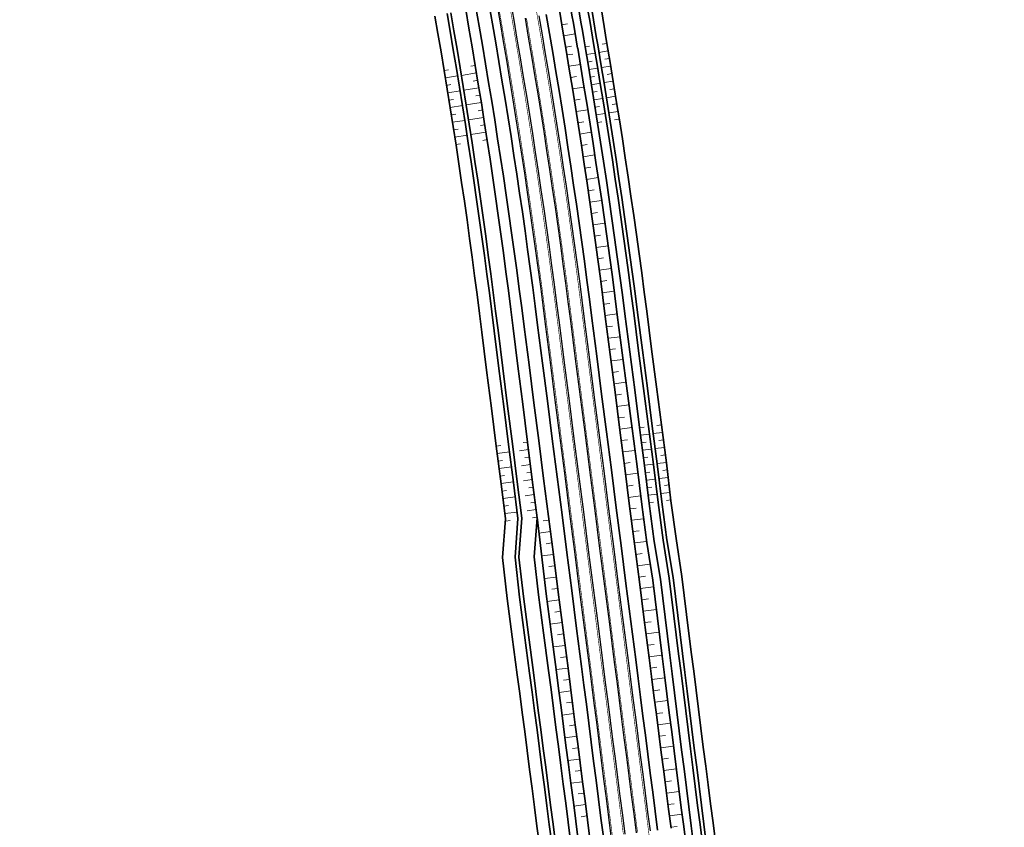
# Model space of a CAD drawing. Header units: metres. Extents: x 154839 to 161660, y 370737 to 378039.
# Tile 78 of 121: x 156955 to 157213, y 374015 to 374227. Entities that reach past the tile are written whole.
import ezdxf

# ---------------------------------------------------------------- set-up
doc = ezdxf.new("R2010")
doc.units = ezdxf.units.M
doc.linetypes.add('VW-3-3_STREEP', pattern=[6, 3, -3])
for name, color, linetype, lineweight in [('B-WE-GW-TALUDARCERING_KORT-G', 100, 'Continuous', 18), ('B-WE-GW-TALUDARCERING_LANG-G', 100, 'Continuous', 18), ('B-WE-GW-TALUDARCERING_WATER-G', 130, 'Continuous', 18), ('N-WE-GW-GRONDWERK_BERM-G', 100, 'Continuous', 35), ('N-WE-GW-WATERGANG-G', 130, 'Continuous', 35), ('N-WE-VH-VERHARDING_HALFVERHARDING_BERM-G', 252, 'Continuous', 35), ('N-WE-VH-VERHARDING_KANTVERHARDING-G', 210, 'Continuous', 30), ('N-WE-VW-MARKERING_LANGS_STREEP_33_015-G', 7, 'VW-3-3_STREEP', 35), ('N-WE-VW-MARKERING_LANGS_STREEP_DOORGETROKKEN_015-G', 7, 'Continuous', 35)]:
    doc.layers.add(name, color=color, linetype=linetype, lineweight=lineweight)

msp = doc.modelspace()

# ---------------------------------------------------------------- linework, layer by layer
at = {"layer": 'B-WE-GW-TALUDARCERING_KORT-G'}
for p, q in [((157098.5, 374225.51), (157096.99, 374225.25)), ((157099.51, 374219.6), (157098.01, 374219.34)), ((157099.85, 374217.57), (157098.34, 374217.32)), ((157100.83, 374211.65), (157099.32, 374211.4)), ((157101.79, 374205.74), (157100.28, 374205.49)), ((157102.74, 374199.81), (157101.22, 374199.57)), ((157103.66, 374193.89), (157102.13, 374193.66)), ((157104.56, 374187.97), (157103.03, 374187.74)), ((157105.44, 374182.03), (157103.9, 374181.81)), ((157106.3, 374176.1), (157104.75, 374175.89)), ((157107.14, 374170.16), (157105.59, 374169.94)), ((157107.95, 374164.23), (157106.4, 374164.02)), ((157108.76, 374158.29), (157107.19, 374158.09)), ((157109.53, 374152.34), (157107.96, 374152.14)), ((157110.3, 374146.39), (157108.73, 374146.19)), ((157111.07, 374140.44), (157109.49, 374140.24)), ((157111.84, 374134.49), (157110.26, 374134.29)), ((157112.61, 374128.54), (157111.02, 374128.34)), ((157113.38, 374122.59), (157111.79, 374122.39)), ((157114.15, 374116.64), (157112.55, 374116.43)), ((157114.92, 374110.69), (157113.32, 374110.48)), ((157115.67, 374104.74), (157114.08, 374104.53)), ((157116.42, 374098.78), (157114.85, 374098.58)), ((157092.15, 374095.41), (157093.65, 374095.6)), ((157117.2, 374092.84), (157115.61, 374092.63)), ((157092.89, 374089.45), (157094.42, 374089.65)), ((157118.02, 374086.89), (157116.37, 374086.68)), ((157093.63, 374083.5), (157095.18, 374083.7)), ((157118.87, 374080.96), (157117.14, 374080.73)), ((157094.37, 374077.55), (157095.95, 374077.75)), ((157119.65, 374075.01), (157117.9, 374074.78)), ((157095.13, 374071.59), (157096.71, 374071.8)), ((157120.4, 374069.05), (157118.67, 374068.83)), ((157095.91, 374065.64), (157097.47, 374065.85)), ((157121.15, 374063.1), (157119.43, 374062.88)), ((157096.68, 374059.69), (157098.24, 374059.9)), ((157121.9, 374057.15), (157120.2, 374056.93)), ((157097.45, 374053.74), (157099, 374053.94)), ((157122.66, 374051.2), (157120.96, 374050.98)), ((157098.22, 374047.79), (157099.77, 374047.99)), ((157123.41, 374045.24), (157121.72, 374045.03)), ((157098.99, 374041.84), (157100.53, 374042.04)), ((157124.17, 374039.29), (157122.49, 374039.08)), ((157099.76, 374035.89), (157101.3, 374036.09)), ((157124.92, 374033.34), (157123.25, 374033.12)), ((157100.53, 374029.94), (157102.06, 374030.14)), ((157125.68, 374027.39), (157124.02, 374027.17)), ((157101.29, 374023.99), (157102.83, 374024.19)), ((157126.44, 374021.44), (157124.78, 374021.22)), ((157102.06, 374018.04), (157103.59, 374018.24)), ((157127.2, 374015.48), (157125.55, 374015.27))]:
    msp.add_line(p, q, dxfattribs=at)
at = {"layer": 'B-WE-GW-TALUDARCERING_LANG-G'}
for p, q in [((157100.51, 374222.81), (157097.5, 374222.3)), ((157101.85, 374214.86), (157098.83, 374214.36)), ((157102.83, 374208.94), (157099.81, 374208.46)), ((157103.78, 374203.01), (157100.75, 374202.53)), ((157104.72, 374197.09), (157101.67, 374196.62)), ((157105.64, 374191.16), (157102.58, 374190.69)), ((157106.54, 374185.23), (157103.46, 374184.77)), ((157107.42, 374179.29), (157104.34, 374178.84)), ((157108.27, 374173.35), (157105.17, 374172.92)), ((157109.1, 374167.41), (157105.99, 374166.99)), ((157109.92, 374161.47), (157106.8, 374161.04)), ((157110.71, 374155.52), (157107.58, 374155.11)), ((157111.49, 374149.57), (157108.35, 374149.16)), ((157112.26, 374143.62), (157109.11, 374143.21)), ((157113.04, 374137.67), (157109.88, 374137.26)), ((157113.81, 374131.72), (157110.64, 374131.31)), ((157114.58, 374125.77), (157111.4, 374125.36)), ((157115.36, 374119.82), (157112.17, 374119.41)), ((157116.13, 374113.87), (157112.93, 374113.46)), ((157116.89, 374107.92), (157113.7, 374107.51)), ((157117.63, 374101.96), (157114.46, 374101.56)), ((157118.4, 374096.01), (157115.23, 374095.61)), ((157091.01, 374092.24), (157094.03, 374092.63)), ((157119.19, 374090.07), (157115.99, 374089.65)), ((157091.72, 374086.28), (157094.8, 374086.67)), ((157120.13, 374084.14), (157116.76, 374083.71)), ((157092.43, 374080.32), (157095.56, 374080.72)), ((157121.02, 374078.21), (157117.52, 374077.76)), ((157093.17, 374074.37), (157096.33, 374074.77)), ((157121.76, 374072.25), (157118.28, 374071.81)), ((157093.95, 374068.42), (157097.09, 374068.82)), ((157122.5, 374066.3), (157119.05, 374065.86)), ((157094.73, 374062.47), (157097.86, 374062.87)), ((157123.24, 374060.34), (157119.81, 374059.9)), ((157095.5, 374056.52), (157098.62, 374056.92)), ((157123.98, 374054.39), (157120.58, 374053.95)), ((157096.28, 374050.57), (157099.39, 374050.97)), ((157124.73, 374048.44), (157121.34, 374048)), ((157097.06, 374044.62), (157100.15, 374045.02)), ((157125.47, 374042.48), (157122.11, 374042.05)), ((157097.83, 374038.67), (157100.91, 374039.07)), ((157126.22, 374036.53), (157122.87, 374036.1)), ((157098.61, 374032.72), (157101.68, 374033.12)), ((157126.97, 374030.58), (157123.64, 374030.15)), ((157099.38, 374026.77), (157102.44, 374027.16)), ((157127.72, 374024.62), (157124.4, 374024.2)), ((157100.15, 374020.82), (157103.21, 374021.21)), ((157128.47, 374018.67), (157125.16, 374018.25))]:
    msp.add_line(p, q, dxfattribs=at)
at = {"layer": 'B-WE-GW-TALUDARCERING_WATER-G'}
for p, q in [((157103.12, 374219.41), (157104.27, 374219.6)), ((157108.8, 374220.36), (157107.6, 374220.16)), ((157103.44, 374217.44), (157105.75, 374217.82)), ((157109.12, 374218.38), (157106.73, 374217.98)), ((157109.45, 374216.4), (157108.25, 374216.21)), ((157066.21, 374213.23), (157067.37, 374213.43)), ((157074.35, 374214.57), (157073.2, 374214.38)), ((157103.77, 374215.46), (157104.92, 374215.66)), ((157104.1, 374213.49), (157106.4, 374213.87)), ((157109.77, 374214.43), (157107.39, 374214.03)), ((157066.53, 374211.3), (157069.73, 374211.83)), ((157074.67, 374212.63), (157070.72, 374211.98)), ((157104.43, 374211.52), (157105.58, 374211.71)), ((157110.1, 374212.45), (157108.91, 374212.25)), ((157066.84, 374209.37), (157068, 374209.56)), ((157075.3, 374208.76), (157071.35, 374208.11)), ((157074.98, 374210.7), (157073.83, 374210.5)), ((157104.76, 374209.55), (157107.06, 374209.92)), ((157110.43, 374210.47), (157108.05, 374210.08)), ((157110.75, 374208.49), (157109.56, 374208.3)), ((157067.15, 374207.43), (157070.36, 374207.96)), ((157067.46, 374205.5), (157068.62, 374205.69)), ((157075.61, 374206.82), (157074.46, 374206.63)), ((157105.07, 374207.58), (157106.23, 374207.76)), ((157105.39, 374205.6), (157107.7, 374205.97)), ((157111.07, 374206.51), (157108.68, 374206.13)), ((157067.77, 374203.56), (157070.99, 374204.09)), ((157075.93, 374204.88), (157071.98, 374204.24)), ((157105.71, 374203.63), (157106.86, 374203.81)), ((157111.39, 374204.53), (157110.2, 374204.34)), ((157068.07, 374201.63), (157069.24, 374201.82)), ((157076.53, 374201), (157072.58, 374200.37)), ((157076.23, 374202.94), (157075.08, 374202.75)), ((157106.03, 374201.66), (157108.33, 374202.02)), ((157111.71, 374202.55), (157109.32, 374202.18)), ((157112.03, 374200.57), (157110.83, 374200.39)), ((157068.38, 374199.7), (157071.59, 374200.21)), ((157068.69, 374197.76), (157069.85, 374197.95)), ((157076.84, 374199.05), (157075.68, 374198.87)), ((157106.34, 374199.68), (157107.5, 374199.86)), ((157068.99, 374195.83), (157072.2, 374196.34)), ((157077.14, 374197.11), (157073.19, 374196.49)), ((157069.29, 374193.89), (157070.45, 374194.08)), ((157077.44, 374195.17), (157076.29, 374194.99)), ((157117.37, 374119.82), (157118.53, 374119.97)), ((157117.63, 374117.86), (157119.94, 374118.15)), ((157123.34, 374118.59), (157120.94, 374118.28)), ((157123.08, 374120.55), (157121.88, 374120.4)), ((157088.02, 374116.05), (157086.87, 374115.9)), ((157117.89, 374115.89), (157119.04, 374116.04)), ((157123.59, 374116.63), (157122.39, 374116.47)), ((157079.84, 374115.02), (157081, 374115.17)), ((157080.09, 374113.05), (157083.31, 374113.46)), ((157088.27, 374114.08), (157085.96, 374113.79)), ((157118.14, 374113.93), (157120.46, 374114.23)), ((157123.85, 374114.66), (157121.45, 374114.35)), ((157080.34, 374111.09), (157081.51, 374111.24)), ((157088.52, 374112.12), (157087.36, 374111.97)), ((157118.4, 374111.96), (157119.55, 374112.11)), ((157124.36, 374110.73), (157121.96, 374110.43)), ((157124.11, 374112.7), (157122.9, 374112.54)), ((157080.6, 374109.12), (157083.81, 374109.54)), ((157088.77, 374110.16), (157086.45, 374109.86)), ((157089.02, 374108.19), (157087.86, 374108.04)), ((157118.65, 374110), (157120.97, 374110.3)), ((157118.89, 374108.04), (157120.05, 374108.18)), ((157124.6, 374108.77), (157123.4, 374108.61)), ((157080.85, 374107.16), (157082.01, 374107.31)), ((157081.1, 374105.2), (157084.3, 374105.61)), ((157089.27, 374106.23), (157086.95, 374105.93)), ((157119.14, 374106.07), (157121.45, 374106.37)), ((157124.84, 374106.8), (157122.44, 374106.5)), ((157081.35, 374103.23), (157082.51, 374103.38)), ((157089.51, 374104.26), (157088.36, 374104.11)), ((157119.38, 374104.11), (157120.54, 374104.25)), ((157125.31, 374102.87), (157122.93, 374102.56)), ((157125.07, 374104.84), (157123.88, 374104.68)), ((157081.61, 374101.27), (157084.8, 374101.68)), ((157089.76, 374102.3), (157087.45, 374102)), ((157090.01, 374100.33), (157088.85, 374100.18)), ((157119.62, 374102.14), (157121.94, 374102.44)), ((157119.86, 374100.17), (157121.02, 374100.32)), ((157125.54, 374100.9), (157124.36, 374100.75)), ((157081.86, 374099.3), (157083.01, 374099.45)), ((157082.11, 374097.34), (157085.3, 374097.75)), ((157090.26, 374098.37), (157087.94, 374098.07)), ((157082.37, 374095.38), (157083.51, 374095.52)), ((157090.51, 374096.4), (157089.35, 374096.25))]:
    msp.add_line(p, q, dxfattribs=at)
at = {"layer": 'N-WE-GW-GRONDWERK_BERM-G', "flags": 128}
for points in [[(157074.49, 374229.71), (157075.36, 374224.82), (157076.2, 374219.92), (157077.03, 374215.02), (157077.84, 374210.12), (157078.65, 374205.22), (157079.43, 374200.31), (157080.21, 374195.41), (157080.96, 374190.49), (157081.71, 374185.58), (157082.44, 374180.67), (157083.16, 374175.75), (157083.85, 374170.83), (157084.55, 374165.91), (157085.21, 374160.99), (157085.87, 374156.06), (157086.51, 374151.14), (157087.15, 374146.18), (157088.43, 374136.27), (157089.7, 374126.35), (157090.98, 374116.43), (157092.25, 374106.51), (157093.52, 374096.59), (157094.8, 374086.67), (157096.07, 374076.75), (157097.35, 374066.84), (157098.62, 374056.92), (157099.26, 374051.96), (157099.9, 374047), (157100.53, 374042.04), (157101.17, 374037.08), (157101.81, 374032.12), (157102.44, 374027.16), (157103.08, 374022.2), (157103.72, 374017.24), (157104.35, 374012.28)], [(157096.44, 374228.49), (157097.29, 374223.53), (157098.14, 374218.57), (157098.96, 374213.61), (157099.78, 374208.64), (157100.57, 374203.67), (157101.36, 374198.7), (157102.12, 374193.73), (157102.88, 374188.76), (157103.61, 374183.78), (157104.34, 374178.8), (157105.04, 374173.82), (157105.75, 374168.84), (157106.42, 374163.85), (157107.09, 374158.86), (157107.74, 374153.87), (157108.38, 374148.91), (157109.65, 374138.99), (157110.93, 374129.07), (157112.2, 374119.15), (157113.48, 374109.24), (157114.75, 374099.32), (157116.02, 374089.4), (157117.3, 374079.48), (157118.57, 374069.56), (157119.85, 374059.64), (157120.48, 374054.68), (157121.12, 374049.73), (157121.76, 374044.77), (157122.4, 374039.81), (157123.03, 374034.85), (157123.67, 374029.89), (157124.31, 374024.93), (157124.94, 374019.97), (157125.58, 374015.01)], [(157101.15, 374219.08), (157101.97, 374214.1), (157102.8, 374209.13), (157103.6, 374204.16), (157104.4, 374199.18), (157105.17, 374194.2), (157105.94, 374189.22), (157106.69, 374184.23), (157107.43, 374179.25), (157108.14, 374174.26), (157108.85, 374169.27), (157109.53, 374164.27), (157110.22, 374159.28), (157110.87, 374154.28), (157111.52, 374149.31), (157112.81, 374139.4), (157114.1, 374129.48), (157115.39, 374119.56), (157116.68, 374109.65), (157117.9, 374099.72), (157119.22, 374089.81), (157120.81, 374079.93), (157122.04, 374070.01), (157123.28, 374060.08), (157123.89, 374055.12), (157124.51, 374050.16), (157125.13, 374045.2), (157125.75, 374040.24), (157126.38, 374035.28), (157127, 374030.32), (157127.63, 374025.36), (157128.26, 374020.4), (157128.89, 374015.44), (157129.52, 374010.48)], [(157090.51, 374096.4), (157092.91, 374076.35), (157094.21, 374066.43), (157095.51, 374056.52), (157096.15, 374051.56), (157096.8, 374046.6), (157097.45, 374041.64), (157098.09, 374036.68), (157098.74, 374031.73), (157099.38, 374026.77), (157100.02, 374021.81), (157100.66, 374016.85), (157101.29, 374011.89)]]:
    msp.add_lwpolyline(points, dxfattribs=at)
at = {"layer": 'N-WE-GW-GRONDWERK_BERM-G'}
msp.add_arc((154241.32, 373733.55), 2900.74, 9.63556, 11.02955, dxfattribs=at)
at = {"layer": 'N-WE-GW-WATERGANG-G', "flags": 128}
for points in [[(157096.2, 374290.13, -0.007804), (157108.8, 374220.36), (157109.62, 374215.37), (157110.45, 374210.37), (157111.26, 374205.37), (157112.06, 374200.37), (157112.84, 374195.37), (157113.61, 374190.37), (157114.36, 374185.36), (157115.1, 374180.35), (157115.82, 374175.34), (157116.53, 374170.32), (157117.22, 374165.31), (157117.9, 374160.29), (157118.56, 374155.27), (157119.21, 374150.3), (157120.5, 374140.39), (157121.79, 374130.47), (157123.08, 374120.55), (157124.38, 374110.64), (157125.57, 374100.71), (157126.92, 374090.8), (157128.4, 374080.91), (157129.64, 374070.98), (157130.88, 374061.06), (157131.51, 374056.1), (157132.14, 374051.14), (157132.77, 374046.18), (157133.4, 374041.22), (157134.03, 374036.26), (157134.67, 374031.3), (157135.31, 374026.34), (157135.94, 374021.38), (157136.58, 374016.42), (157137.22, 374011.47)], [(157131.5, 374010.73), (157130.87, 374015.69), (157130.24, 374020.65), (157129.61, 374025.61), (157128.99, 374030.57), (157128.36, 374035.53), (157127.74, 374040.49), (157127.12, 374045.45), (157126.5, 374050.42), (157125.88, 374055.38), (157125.26, 374060.34), (157124.02, 374070.26), (157122.79, 374080.19), (157121.21, 374090.07), (157119.89, 374099.98), (157118.66, 374109.9), (157117.37, 374119.82), (157116.09, 374129.74), (157114.8, 374139.65), (157113.51, 374149.57), (157112.85, 374154.53), (157112.2, 374159.54), (157111.52, 374164.54), (157110.83, 374169.54), (157110.12, 374174.53), (157109.41, 374179.53), (157108.66, 374184.52), (157107.92, 374189.51), (157107.15, 374194.5), (157106.38, 374199.49), (157105.57, 374204.47), (157104.77, 374209.45), (157103.94, 374214.43), (157103.12, 374219.41, 0.006089), (157090.44, 374288.92)], [(157092.73, 374289.36, -0.006089), (157105.42, 374219.79), (157106.25, 374214.81), (157107.07, 374209.82), (157107.88, 374204.84), (157108.68, 374199.85), (157109.46, 374194.85), (157110.23, 374189.86), (157110.97, 374184.86), (157111.72, 374179.86), (157112.43, 374174.86), (157113.14, 374169.86), (157113.83, 374164.85), (157114.51, 374159.84), (157115.17, 374154.83), (157115.82, 374149.87), (157117.11, 374139.95), (157118.4, 374130.03), (157119.69, 374120.12), (157120.98, 374110.2), (157122.2, 374100.28), (157123.52, 374090.36), (157125.1, 374080.48), (157126.34, 374070.56), (157127.57, 374060.64), (157128.19, 374055.67), (157128.81, 374050.71), (157129.43, 374045.75), (157130.05, 374040.79), (157130.67, 374035.83), (157131.3, 374030.87), (157131.93, 374025.91), (157132.55, 374020.95), (157133.18, 374015.99), (157133.81, 374011.03)], [(157134.81, 374011.15), (157134.18, 374016.11), (157133.55, 374021.07), (157132.92, 374026.04), (157132.29, 374031), (157131.67, 374035.96), (157131.04, 374040.92), (157130.42, 374045.88), (157129.8, 374050.84), (157129.18, 374055.8), (157128.57, 374060.76), (157127.33, 374070.69), (157126.1, 374080.61), (157124.51, 374090.49), (157123.19, 374100.4), (157121.97, 374110.33), (157120.68, 374120.24), (157119.39, 374130.16), (157118.1, 374140.08), (157116.81, 374149.99), (157116.16, 374154.96), (157115.5, 374159.97), (157114.82, 374164.98), (157114.13, 374169.99), (157113.42, 374175), (157112.71, 374180.01), (157111.96, 374185.01), (157111.22, 374190.01), (157110.44, 374195), (157109.67, 374200), (157108.87, 374204.99), (157108.06, 374209.98), (157107.23, 374214.97), (157106.4, 374219.96, 0.006089), (157093.72, 374289.55)]]:
    msp.add_lwpolyline(points, format="xyb", dxfattribs=at)
for points in [[(157071.86, 374229.25), (157072.71, 374224.36), (157073.53, 374219.47), (157074.35, 374214.57), (157075.15, 374209.68), (157075.94, 374204.78), (157076.71, 374199.88), (157077.47, 374194.98), (157078.21, 374190.07), (157078.94, 374185.17), (157079.65, 374180.26), (157080.36, 374175.35), (157081.04, 374170.44), (157081.72, 374165.52), (157082.37, 374160.6), (157083.02, 374155.69), (157083.64, 374150.77), (157084.27, 374145.81), (157085.52, 374135.89), (157086.77, 374125.97), (157088.02, 374116.05), (157089.28, 374106.13), (157090.53, 374096.21), (157089.8, 374086.03), (157090.93, 374076.09), (157092.22, 374066.18), (157093.52, 374056.26), (157094.17, 374051.3), (157094.82, 374046.35), (157095.46, 374041.39), (157096.11, 374036.43), (157096.75, 374031.47), (157097.39, 374026.51), (157098.03, 374021.55), (157098.67, 374016.6), (157099.31, 374011.64)], [(157063.8, 374227.45), (157064.58, 374222.97), (157065.4, 374218.1), (157066.21, 374213.23), (157067, 374208.36), (157067.79, 374203.48), (157068.56, 374198.61), (157069.32, 374193.73), (157070.05, 374188.85), (157070.78, 374183.97), (157071.49, 374179.08), (157072.19, 374174.2), (157072.87, 374169.31), (157073.54, 374164.42), (157074.19, 374159.52), (157074.84, 374154.63), (157075.46, 374149.73), (157076.09, 374144.78), (157077.33, 374134.86), (157078.59, 374124.94), (157079.84, 374115.02), (157081.09, 374105.09), (157082.24, 374095.98), (157081.52, 374085.86), (157082.74, 374075.09), (157084.04, 374065.11), (157085.34, 374055.19), (157085.99, 374050.23), (157086.64, 374045.28), (157087.28, 374040.32), (157087.93, 374035.37), (157088.57, 374030.41), (157089.21, 374025.45), (157089.85, 374020.5), (157090.49, 374015.54), (157091.13, 374010.58)], [(157066.97, 374228.15), (157067.78, 374223.52), (157068.6, 374218.64), (157069.42, 374213.76), (157070.21, 374208.88), (157071, 374204), (157071.77, 374199.11), (157072.53, 374194.22), (157073.26, 374189.33), (157074, 374184.44), (157074.7, 374179.55), (157075.41, 374174.65), (157076.09, 374169.75), (157076.76, 374164.85), (157077.41, 374159.95), (157078.06, 374155.05), (157078.68, 374150.14), (157079.31, 374145.18), (157080.56, 374135.27), (157081.81, 374125.34), (157083.06, 374115.42), (157084.32, 374105.5), (157085.51, 374096.07), (157084.78, 374085.93), (157085.96, 374075.49), (157087.27, 374065.53), (157088.56, 374055.61), (157089.21, 374050.66), (157089.86, 374045.7), (157090.51, 374040.74), (157091.15, 374035.79), (157091.79, 374030.83), (157092.44, 374025.87), (157093.08, 374020.91), (157093.71, 374015.96), (157094.35, 374011)], [(157067.95, 374228.37), (157068.77, 374223.68), (157069.59, 374218.8), (157070.41, 374213.92), (157071.2, 374209.04), (157071.99, 374204.15), (157072.75, 374199.26), (157073.52, 374194.37), (157074.25, 374189.48), (157074.99, 374184.59), (157075.69, 374179.69), (157076.4, 374174.79), (157077.08, 374169.89), (157077.75, 374164.99), (157078.4, 374160.08), (157079.05, 374155.17), (157079.67, 374150.26), (157080.3, 374145.31), (157081.55, 374135.39), (157082.8, 374125.47), (157084.06, 374115.55), (157085.31, 374105.63), (157086.51, 374096.1), (157085.78, 374085.95), (157086.95, 374075.61), (157088.26, 374065.66), (157089.56, 374055.74), (157090.2, 374050.79), (157090.85, 374045.83), (157091.5, 374040.87), (157092.14, 374035.91), (157092.79, 374030.96), (157093.43, 374026), (157094.07, 374021.04), (157094.71, 374016.08), (157095.34, 374011.13)]]:
    msp.add_lwpolyline(points, dxfattribs=at)
at = {"layer": 'N-WE-VH-VERHARDING_HALFVERHARDING_BERM-G', "flags": 128}
for points in [[(157077.99, 374230.33), (157078.85, 374225.43), (157079.69, 374220.52), (157080.53, 374215.61), (157081.34, 374210.7), (157082.16, 374205.79), (157082.94, 374200.87), (157083.72, 374195.95), (157084.47, 374191.03), (157085.22, 374186.11), (157085.95, 374181.18), (157086.67, 374176.26), (157087.37, 374171.33), (157088.06, 374166.4), (157088.73, 374161.46), (157089.39, 374156.53), (157090.03, 374151.59), (157090.68, 374146.64), (157091.95, 374136.72), (157093.22, 374126.8), (157094.5, 374116.88), (157095.77, 374106.96), (157097.05, 374097.04), (157098.32, 374087.13), (157099.59, 374077.21), (157100.87, 374067.29), (157102.14, 374057.37), (157102.78, 374052.41), (157103.42, 374047.45), (157104.05, 374042.49), (157104.69, 374037.53), (157105.33, 374032.57), (157105.96, 374027.61), (157106.6, 374022.65), (157107.24, 374017.7), (157107.88, 374012.74)], [(157122.06, 374014.56), (157121.42, 374019.52), (157120.79, 374024.48), (157120.15, 374029.44), (157119.51, 374034.4), (157118.87, 374039.35), (157118.24, 374044.31), (157117.6, 374049.27), (157116.96, 374054.23), (157116.33, 374059.19), (157115.05, 374069.11), (157113.78, 374079.03), (157112.5, 374088.95), (157111.23, 374098.87), (157109.96, 374108.78), (157108.68, 374118.7), (157107.41, 374128.62), (157106.13, 374138.54), (157104.86, 374148.46), (157104.22, 374153.42), (157103.57, 374158.4), (157102.9, 374163.38), (157102.23, 374168.35), (157101.53, 374173.32), (157100.83, 374178.3), (157100.1, 374183.26), (157099.37, 374188.23), (157098.61, 374193.19), (157097.85, 374198.16), (157097.06, 374203.12), (157096.27, 374208.07), (157095.45, 374213.03), (157094.64, 374217.98), (157093.79, 374222.93), (157092.94, 374227.88)]]:
    msp.add_lwpolyline(points, dxfattribs=at)
at = {"layer": 'N-WE-VH-VERHARDING_KANTVERHARDING-G', "flags": 128}
for points in [[(157079.96, 374230.68), (157080.83, 374225.77), (157081.67, 374220.86), (157082.51, 374215.94), (157083.32, 374211.03), (157084.13, 374206.11), (157084.91, 374201.18), (157085.7, 374196.26), (157086.45, 374191.33), (157087.2, 374186.41), (157087.93, 374181.47), (157088.65, 374176.54), (157089.35, 374171.61), (157090.04, 374166.67), (157090.71, 374161.73), (157091.38, 374156.79), (157092.02, 374151.85), (157092.66, 374146.89), (157093.93, 374136.97), (157095.21, 374127.05), (157096.48, 374117.14), (157097.76, 374107.22), (157099.03, 374097.3), (157100.3, 374087.38), (157101.58, 374077.46), (157102.85, 374067.54), (157104.13, 374057.62), (157104.76, 374052.67), (157105.4, 374047.71), (157106.04, 374042.75), (157106.67, 374037.79), (157107.31, 374032.83), (157107.95, 374027.87), (157108.59, 374022.91), (157109.22, 374017.95), (157109.86, 374012.99)], [(157083.55, 374231.32), (157084.42, 374226.4), (157085.26, 374221.47), (157086.11, 374216.55), (157086.92, 374211.62), (157087.73, 374206.69), (157088.52, 374201.76), (157089.3, 374196.82), (157090.06, 374191.89), (157090.81, 374186.95), (157091.54, 374182.01), (157092.26, 374177.06), (157092.96, 374172.12), (157093.66, 374167.17), (157094.33, 374162.22), (157095, 374157.27), (157095.64, 374152.31), (157096.28, 374147.36), (157097.55, 374137.44), (157098.83, 374127.52), (157100.1, 374117.6), (157101.38, 374107.68), (157102.65, 374097.76), (157103.92, 374087.84), (157105.2, 374077.93), (157106.47, 374068.01), (157107.75, 374058.09), (157108.38, 374053.13), (157109.02, 374048.17), (157109.66, 374043.21), (157110.29, 374038.25), (157110.93, 374033.29), (157111.57, 374028.33), (157112.21, 374023.37), (157112.84, 374018.42), (157113.48, 374013.46)], [(157087.38, 374226.91), (157088.22, 374221.98), (157089.06, 374217.05), (157089.88, 374212.11), (157090.69, 374207.17), (157091.48, 374202.23), (157092.27, 374197.29), (157093.02, 374192.34), (157093.78, 374187.39), (157094.51, 374182.44), (157095.23, 374177.49), (157095.93, 374172.53), (157096.63, 374167.58), (157097.3, 374162.62), (157097.97, 374157.66), (157098.61, 374152.7), (157099.25, 374147.74), (157100.53, 374137.82), (157101.8, 374127.9), (157103.08, 374117.98), (157104.35, 374108.06), (157105.63, 374098.15), (157106.9, 374088.23), (157108.17, 374078.31), (157109.45, 374068.39), (157110.72, 374058.47), (157111.36, 374053.51), (157112, 374048.55), (157112.63, 374043.59), (157113.27, 374038.63), (157113.91, 374033.68), (157114.54, 374028.72), (157115.18, 374023.76), (157115.82, 374018.8), (157116.46, 374013.84)], [(157090.97, 374227.54), (157091.82, 374222.59), (157092.66, 374217.65), (157093.48, 374212.7), (157094.3, 374207.75), (157095.08, 374202.8), (157095.87, 374197.85), (157096.63, 374192.89), (157097.39, 374187.93), (157098.12, 374182.97), (157098.85, 374178.01), (157099.55, 374173.04), (157100.25, 374168.08), (157100.92, 374163.11), (157101.59, 374158.14), (157102.23, 374153.16), (157102.87, 374148.2), (157104.15, 374138.28), (157105.42, 374128.37), (157106.7, 374118.45), (157107.97, 374108.53), (157109.25, 374098.61), (157110.52, 374088.69), (157111.79, 374078.77), (157113.07, 374068.86), (157114.34, 374058.94), (157114.98, 374053.98), (157115.62, 374049.02), (157116.25, 374044.06), (157116.89, 374039.1), (157117.53, 374034.14), (157118.16, 374029.18), (157118.8, 374024.22), (157119.44, 374019.26), (157120.08, 374014.3)]]:
    msp.add_lwpolyline(points, dxfattribs=at)
at = {"layer": 'N-WE-VW-MARKERING_LANGS_STREEP_33_015-G', "flags": 128}
for points in [[(156963.78, 374689.47, 0.15, 0.15, 0), (156965.21, 374686.28, 0.15, 0.15, 0), (156967.22, 374681.65, 0.15, 0.15, 0), (156969.19, 374677, 0.15, 0.15, 0), (156971.11, 374672.34, 0.15, 0.15, 0), (156972.99, 374667.65, 0.15, 0.15, 0), (156974.82, 374662.95, 0.15, 0.15, 0), (156976.6, 374658.22, 0.15, 0.15, 0), (156978.31, 374653.47, 0.15, 0.15, 0), (156980.02, 374648.72, 0.15, 0.15, 0), (156981.66, 374643.95, 0.15, 0.15, 0), (156983.25, 374639.17, 0.15, 0.15, 0), (156984.8, 374634.37, 0.15, 0.15, 0), (156986.31, 374629.57, 0.15, 0.15, 0), (156987.79, 374624.76, 0.15, 0.15, 0), (156989.24, 374619.95, 0.15, 0.15, 0), (156990.66, 374615.13, 0.15, 0.15, 0), (156990.66, 374615.13, 0.15, 0.15, 0), (156992.06, 374610.31, 0.15, 0.15, 0), (156993.44, 374605.49, 0.15, 0.15, 0), (156994.81, 374600.67, 0.15, 0.15, 0), (156996.17, 374595.85, 0.15, 0.15, 0), (156997.52, 374591.04, 0.15, 0.15, 0), (156998.88, 374586.22, 0.15, 0.15, 0), (157000.23, 374581.41, 0.15, 0.15, 0), (157001.59, 374576.6, 0.15, 0.15, 0), (157002.94, 374571.78, 0.15, 0.15, 0), (157004.29, 374566.97, 0.15, 0.15, 0), (157005.65, 374562.16, 0.15, 0.15, 0), (157007, 374557.34, 0.15, 0.15, 0), (157008.35, 374552.53, 0.15, 0.15, 0), (157009.71, 374547.72, 0.15, 0.15, 0), (157011.06, 374542.9, 0.15, 0.15, 0), (157012.41, 374538.09, 0.15, 0.15, 0), (157013.77, 374533.28, 0.15, 0.15, 0), (157015.12, 374528.47, 0.15, 0.15, 0), (157016.47, 374523.65, 0.15, 0.15, 0), (157017.83, 374518.84, 0.15, 0.15, 0), (157019.18, 374514.03, 0.15, 0.15, 0), (157020.53, 374509.21, 0.15, 0.15, 0), (157021.89, 374504.4, 0.15, 0.15, 0), (157023.24, 374499.59, 0.15, 0.15, 0), (157024.6, 374494.77, 0.15, 0.15, 0), (157025.95, 374489.96, 0.15, 0.15, 0), (157027.3, 374485.15, 0.15, 0.15, 0), (157028.66, 374480.33, 0.15, 0.15, 0), (157031.36, 374470.71, 0.15, 0.15, 0), (157034.07, 374461.08, 0.15, 0.15, 0), (157036.78, 374451.45, 0.15, 0.15, 0), (157039.48, 374441.83, 0.15, 0.15, 0), (157042.19, 374432.2, 0.15, 0.15, 0), (157044.9, 374422.57, 0.15, 0.15, 0), (157047.61, 374412.95, 0.15, 0.15, 0), (157050.31, 374403.32, 0.15, 0.15, 0), (157053.02, 374393.68, 0.15, 0.15, 0), (157054.35, 374388.85, 0.15, 0.15, 0), (157055.69, 374384.02, 0.15, 0.15, 0), (157056.99, 374379.18, 0.15, 0.15, 0), (157058.3, 374374.34, 0.15, 0.15, 0), (157059.58, 374369.49, 0.15, 0.15, 0), (157060.86, 374364.64, 0.15, 0.15, 0), (157062.11, 374359.78, 0.15, 0.15, 0), (157063.36, 374354.93, 0.15, 0.15, 0), (157064.58, 374350.06, 0.15, 0.15, 0), (157065.8, 374345.2, 0.15, 0.15, 0), (157066.99, 374340.33, 0.15, 0.15, 0), (157068.18, 374335.46, 0.15, 0.15, 0), (157069.34, 374330.58, 0.15, 0.15, 0), (157070.51, 374325.71, 0.15, 0.15, 0), (157071.64, 374320.82, 0.15, 0.15, 0), (157072.78, 374315.94, 0.15, 0.15, 0), (157073.88, 374311.05, 0.15, 0.15, 0), (157074.99, 374306.16, 0.15, 0.15, 0), (157076.07, 374301.26, 0.15, 0.15, 0), (157077.14, 374296.36, 0.15, 0.15, 0), (157078.19, 374291.46, 0.15, 0.15, 0), (157079.24, 374286.56, 0.15, 0.15, 0), (157080.26, 374281.65, 0.15, 0.15, 0), (157081.28, 374276.74, 0.15, 0.15, 0), (157082.27, 374271.82, 0.15, 0.15, 0), (157083.26, 374266.91, 0.15, 0.15, 0), (157084.22, 374261.99, 0.15, 0.15, 0), (157085.18, 374257.06, 0.15, 0.15, 0), (157086.11, 374252.14, 0.15, 0.15, 0), (157087.05, 374247.21, 0.15, 0.15, 0), (157087.95, 374242.28, 0.15, 0.15, 0), (157088.85, 374237.35, 0.15, 0.15, 0), (157089.73, 374232.41, 0.15, 0.15, 0), (157090.6, 374227.47, 0.15, 0.15, 0), (157091.45, 374222.53, 0.15, 0.15, 0), (157092.29, 374217.59, 0.15, 0.15, 0), (157093.11, 374212.64, 0.15, 0.15, 0), (157093.93, 374207.69, 0.15, 0.15, 0), (157094.71, 374202.74, 0.15, 0.15, 0), (157095.5, 374197.79, 0.15, 0.15, 0), (157096.26, 374192.83, 0.15, 0.15, 0), (157097.02, 374187.88, 0.15, 0.15, 0), (157097.75, 374182.92, 0.15, 0.15, 0), (157098.48, 374177.96, 0.15, 0.15, 0), (157099.18, 374172.99, 0.15, 0.15, 0), (157099.88, 374168.03, 0.15, 0.15, 0), (157100.55, 374163.06, 0.15, 0.15, 0), (157101.22, 374158.09, 0.15, 0.15, 0), (157101.86, 374153.12, 0.15, 0.15, 0), (157102.5, 374148.16, 0.15, 0.15, 0), (157103.78, 374138.24, 0.15, 0.15, 0), (157105.05, 374128.32, 0.15, 0.15, 0), (157106.33, 374118.4, 0.15, 0.15, 0), (157107.6, 374108.48, 0.15, 0.15, 0), (157108.87, 374098.56, 0.15, 0.15, 0), (157110.15, 374088.64, 0.15, 0.15, 0), (157111.42, 374078.73, 0.15, 0.15, 0), (157112.7, 374068.81, 0.15, 0.15, 0), (157113.97, 374058.89, 0.15, 0.15, 0), (157114.61, 374053.93, 0.15, 0.15, 0), (157115.24, 374048.97, 0.15, 0.15, 0), (157115.88, 374044.01, 0.15, 0.15, 0), (157116.52, 374039.05, 0.15, 0.15, 0), (157117.16, 374034.09, 0.15, 0.15, 0), (157117.79, 374029.13, 0.15, 0.15, 0), (157118.43, 374024.17, 0.15, 0.15, 0), (157119.07, 374019.21, 0.15, 0.15, 0), (157119.7, 374014.26, 0.15, 0.15, 0), (157120.34, 374009.3, 0.15, 0.15, 0), (157120.98, 374004.34, 0.15, 0.15, 0), (157121.62, 373999.38, 0.15, 0.15, 0), (157122.25, 373994.42, 0.15, 0.15, 0), (157122.89, 373989.46, 0.15, 0.15, 0), (157123.53, 373984.5, 0.15, 0.15, 0), (157124.16, 373979.54, 0.15, 0.15, 0), (157124.8, 373974.58, 0.15, 0.15, 0), (157125.44, 373969.62, 0.15, 0.15, 0), (157126.07, 373964.66, 0.15, 0.15, 0), (157126.71, 373959.7, 0.15, 0.15, 0), (157127.35, 373954.74, 0.15, 0.15, 0), (157127.99, 373949.79, 0.15, 0.15, 0), (157128.62, 373944.83, 0.15, 0.15, 0), (157129.26, 373939.87, 0.15, 0.15, 0), (157129.9, 373934.91, 0.15, 0.15, 0), (157130.53, 373929.95, 0.15, 0.15, 0), (157131.17, 373924.99, 0.15, 0.15, 0), (157131.81, 373920.03, 0.15, 0.15, 0), (157132.45, 373915.07, 0.15, 0.15, 0), (157133.08, 373910.11, 0.15, 0.15, 0), (157133.72, 373905.15, 0.15, 0.15, 0), (157134.36, 373900.19, 0.15, 0.15, 0), (157134.99, 373895.23, 0.15, 0.15, 0), (157135.63, 373890.27, 0.15, 0.15, 0), (157136.27, 373885.32, 0.15, 0.15, 0), (157136.9, 373880.36, 0.15, 0.15, 0), (157137.54, 373875.4, 0.15, 0.15, 0), (157138.18, 373870.44, 0.15, 0.15, 0), (157138.82, 373865.48, 0.15, 0.15, 0), (157139.45, 373860.52, 0.15, 0.15, 0), (157140.09, 373855.56, 0.15, 0.15, 0), (157140.73, 373850.6, 0.15, 0.15, 0), (157141.36, 373845.64, 0.15, 0.15, 0), (157142, 373840.68, 0.15, 0.15, 0), (157142.64, 373835.72, 0.15, 0.15, 0), (157143.28, 373830.76, 0.15, 0.15, 0), (157143.91, 373825.8, 0.15, 0.15, 0), (157144.55, 373820.84, 0.15, 0.15, 0), (157145.19, 373815.89, 0.15, 0.15, 0), (157145.82, 373810.93, 0.15, 0.15, 0), (157146.46, 373805.97, 0.15, 0.15, 0), (157147.1, 373801.01, 0.15, 0.15, 0), (157147.73, 373796.05, 0.15, 0.15, 0), (157148.37, 373791.09, 0.15, 0.15, 0), (157149.01, 373786.13, 0.15, 0.15, 0), (157149.65, 373781.17, 0.15, 0.15, 0), (157150.28, 373776.21, 0.15, 0.15, 0), (157150.92, 373771.25, 0.15, 0.15, 0), (157151.56, 373766.29, 0.15, 0.15, 0), (157152.19, 373761.33, 0.15, 0.15, 0), (157152.83, 373756.37, 0.15, 0.15, 0), (157153.47, 373751.42, 0.15, 0.15, 0), (157154.11, 373746.46, 0.15, 0.15, 0), (157154.74, 373741.5, 0.15, 0.15, 0), (157155.38, 373736.54, 0.15, 0.15, 0), (157156.02, 373731.58, 0.15, 0.15, 0), (157156.65, 373726.62, 0.15, 0.15, 0), (157157.29, 373721.66, 0.15, 0.15, 0), (157157.93, 373716.7, 0.15, 0.15, 0), (157158.56, 373711.74, 0.15, 0.15, 0), (157159.2, 373706.78, 0.15, 0.15, 0), (157159.84, 373701.82, 0.15, 0.15, 0), (157160.48, 373696.86, 0.15, 0.15, 0), (157161.11, 373691.9, 0.15, 0.15, 0), (157161.75, 373686.95, 0.15, 0.15, 0), (157162.39, 373681.99, 0.15, 0.15, 0), (157163.02, 373677.03, 0.15, 0.15, 0), (157163.66, 373672.07, 0.15, 0.15, 0), (157164.3, 373667.11, 0.15, 0.15, 0), (157164.94, 373662.15, 0.15, 0.15, 0), (157165.57, 373657.19, 0.15, 0.15, 0), (157166.21, 373652.23, 0.15, 0.15, 0), (157166.85, 373647.27, 0.15, 0.15, 0), (157167.48, 373642.31, 0.15, 0.15, 0), (157168.76, 373632.39, 0.15, 0.15, 0), (157170.03, 373622.48, 0.15, 0.15, 0), (157171.31, 373612.56, 0.15, 0.15, 0), (157172.58, 373602.64, 0.15, 0.15, 0), (157173.85, 373592.72, 0.15, 0.15, 0), (157175.13, 373582.8, 0.15, 0.15, 0), (157176.4, 373572.88, 0.15, 0.15, 0), (157177.68, 373562.96, 0.15, 0.15, 0), (157178.95, 373553.05, 0.15, 0.15, 0), (157180.23, 373543.13, 0.15, 0.15, 0), (157181.5, 373533.21, 0.15, 0.15, 0), (157182.77, 373523.29, 0.15, 0.15, 0), (157184.05, 373513.37, 0.15, 0.15, 0), (157185.32, 373503.45, 0.15, 0.15, 0), (157186.6, 373493.53, 0.15, 0.15, 0), (157187.87, 373483.62, 0.15, 0.15, 0), (157189.14, 373473.7, 0.15, 0.15, 0), (157190.42, 373463.78, 0.15, 0.15, 0), (157191.69, 373453.86, 0.15, 0.15, 0), (157192.97, 373443.94, 0.15, 0.15, 0), (157194.24, 373434.02, 0.15, 0.15, 0), (157195.51, 373424.11, 0.15, 0.15, 0), (157196.79, 373414.19, 0.15, 0.15, 0), (157198.06, 373404.27, 0.15, 0.15, 0), (157199.34, 373394.35, 0.15, 0.15, 0), (157200.61, 373384.43, 0.15, 0.15, 0), (157201.24, 373379.46, 0.15, 0.15, 0), (157201.87, 373374.49, 0.15, 0.15, 0), (157202.48, 373369.52, 0.15, 0.15, 0), (157203.1, 373364.55, 0.15, 0.15, 0), (157203.69, 373359.58, 0.15, 0.15, 0), (157204.29, 373354.61, 0.15, 0.15, 0), (157204.87, 373349.64, 0.15, 0.15, 0), (157205.45, 373344.66, 0.15, 0.15, 0), (157206.01, 373339.68, 0.15, 0.15, 0), (157206.58, 373334.71, 0.15, 0.15, 0), (157207.12, 373329.73, 0.15, 0.15, 0), (157207.67, 373324.75, 0.15, 0.15, 0), (157208.2, 373319.77, 0.15, 0.15, 0), (157208.73, 373314.79, 0.15, 0.15, 0), (157209.25, 373309.81, 0.15, 0.15, 0), (157209.76, 373304.83, 0.15, 0.15, 0), (157210.26, 373299.85, 0.15, 0.15, 0), (157210.75, 373294.86, 0.15, 0.15, 0), (157211.23, 373289.88, 0.15, 0.15, 0), (157211.72, 373284.89, 0.15, 0.15, 0), (157212.18, 373279.91, 0.15, 0.15, 0), (157212.64, 373274.92, 0.15, 0.15, 0), (157212.72, 373274.17, 0, 0, 0)], [(156955.21, 374685.25, 0.15, 0.15, 0), (156956.47, 374682.42, 0.15, 0.15, 0), (156958.45, 374677.88, 0.15, 0.15, 0), (156960.38, 374673.32, 0.15, 0.15, 0), (156962.26, 374668.74, 0.15, 0.15, 0), (156964.1, 374664.15, 0.15, 0.15, 0), (156965.9, 374659.53, 0.15, 0.15, 0), (156967.65, 374654.9, 0.15, 0.15, 0), (156969.32, 374650.24, 0.15, 0.15, 0), (156971, 374645.58, 0.15, 0.15, 0), (156972.61, 374640.89, 0.15, 0.15, 0), (156974.18, 374636.19, 0.15, 0.15, 0), (156975.7, 374631.47, 0.15, 0.15, 0), (156977.19, 374626.73, 0.15, 0.15, 0), (156978.65, 374621.98, 0.15, 0.15, 0), (156980.08, 374617.22, 0.15, 0.15, 0), (156981.49, 374612.45, 0.15, 0.15, 0), (156981.49, 374612.44, 0.15, 0.15, 0), (156982.88, 374607.66, 0.15, 0.15, 0), (156984.26, 374602.87, 0.15, 0.15, 0), (156985.62, 374598.07, 0.15, 0.15, 0), (156986.98, 374593.26, 0.15, 0.15, 0), (156988.33, 374588.45, 0.15, 0.15, 0), (156989.68, 374583.64, 0.15, 0.15, 0), (156991.04, 374578.83, 0.15, 0.15, 0), (156992.39, 374574.01, 0.15, 0.15, 0), (156993.75, 374569.2, 0.15, 0.15, 0), (156995.1, 374564.39, 0.15, 0.15, 0), (156996.45, 374559.57, 0.15, 0.15, 0), (156997.81, 374554.76, 0.15, 0.15, 0), (156999.16, 374549.95, 0.15, 0.15, 0), (157000.51, 374545.13, 0.15, 0.15, 0), (157001.87, 374540.32, 0.15, 0.15, 0), (157003.22, 374535.51, 0.15, 0.15, 0), (157004.57, 374530.69, 0.15, 0.15, 0), (157005.93, 374525.88, 0.15, 0.15, 0), (157007.28, 374521.07, 0.15, 0.15, 0), (157008.63, 374516.25, 0.15, 0.15, 0), (157009.99, 374511.44, 0.15, 0.15, 0), (157011.34, 374506.63, 0.15, 0.15, 0), (157012.69, 374501.81, 0.15, 0.15, 0), (157014.05, 374497, 0.15, 0.15, 0), (157015.4, 374492.19, 0.15, 0.15, 0), (157016.76, 374487.37, 0.15, 0.15, 0), (157018.11, 374482.56, 0.15, 0.15, 0), (157019.46, 374477.75, 0.15, 0.15, 0), (157022.17, 374468.12, 0.15, 0.15, 0), (157024.88, 374458.49, 0.15, 0.15, 0), (157027.58, 374448.87, 0.15, 0.15, 0), (157030.29, 374439.24, 0.15, 0.15, 0), (157033, 374429.61, 0.15, 0.15, 0), (157035.7, 374419.99, 0.15, 0.15, 0), (157038.41, 374410.36, 0.15, 0.15, 0), (157041.12, 374400.73, 0.15, 0.15, 0), (157043.82, 374391.11, 0.15, 0.15, 0), (157045.15, 374386.31, 0.15, 0.15, 0), (157046.48, 374381.5, 0.15, 0.15, 0), (157047.77, 374376.69, 0.15, 0.15, 0), (157049.07, 374371.87, 0.15, 0.15, 0), (157050.34, 374367.05, 0.15, 0.15, 0), (157051.61, 374362.23, 0.15, 0.15, 0), (157052.86, 374357.4, 0.15, 0.15, 0), (157054.1, 374352.57, 0.15, 0.15, 0), (157055.31, 374347.74, 0.15, 0.15, 0), (157056.53, 374342.9, 0.15, 0.15, 0), (157057.71, 374338.06, 0.15, 0.15, 0), (157058.9, 374333.22, 0.15, 0.15, 0), (157060.05, 374328.37, 0.15, 0.15, 0), (157061.21, 374323.52, 0.15, 0.15, 0), (157062.34, 374318.66, 0.15, 0.15, 0), (157063.47, 374313.8, 0.15, 0.15, 0), (157064.57, 374308.94, 0.15, 0.15, 0), (157065.67, 374304.08, 0.15, 0.15, 0), (157066.74, 374299.21, 0.15, 0.15, 0), (157067.81, 374294.34, 0.15, 0.15, 0), (157068.85, 374289.46, 0.15, 0.15, 0), (157069.89, 374284.59, 0.15, 0.15, 0), (157070.91, 374279.7, 0.15, 0.15, 0), (157071.92, 374274.82, 0.15, 0.15, 0), (157072.91, 374269.94, 0.15, 0.15, 0), (157073.89, 374265.05, 0.15, 0.15, 0), (157074.85, 374260.15, 0.15, 0.15, 0), (157075.8, 374255.26, 0.15, 0.15, 0), (157076.73, 374250.36, 0.15, 0.15, 0), (157077.66, 374245.46, 0.15, 0.15, 0), (157078.56, 374240.56, 0.15, 0.15, 0), (157079.46, 374235.65, 0.15, 0.15, 0), (157080.32, 374230.74, 0.15, 0.15, 0), (157081.19, 374225.84, 0.15, 0.15, 0), (157082.04, 374220.92, 0.15, 0.15, 0), (157082.88, 374216.01, 0.15, 0.15, 0), (157083.69, 374211.09, 0.15, 0.15, 0), (157084.5, 374206.17, 0.15, 0.15, 0), (157085.28, 374201.24, 0.15, 0.15, 0), (157086.07, 374196.32, 0.15, 0.15, 0), (157086.82, 374191.39, 0.15, 0.15, 0), (157087.57, 374186.46, 0.15, 0.15, 0), (157088.3, 374181.53, 0.15, 0.15, 0), (157089.02, 374176.6, 0.15, 0.15, 0), (157089.72, 374171.66, 0.15, 0.15, 0), (157090.42, 374166.72, 0.15, 0.15, 0), (157091.08, 374161.78, 0.15, 0.15, 0), (157091.75, 374156.84, 0.15, 0.15, 0), (157092.39, 374151.89, 0.15, 0.15, 0), (157093.03, 374146.94, 0.15, 0.15, 0), (157094.31, 374137.02, 0.15, 0.15, 0), (157095.58, 374127.1, 0.15, 0.15, 0), (157096.85, 374117.18, 0.15, 0.15, 0), (157098.13, 374107.26, 0.15, 0.15, 0), (157099.4, 374097.35, 0.15, 0.15, 0), (157100.68, 374087.43, 0.15, 0.15, 0), (157101.95, 374077.51, 0.15, 0.15, 0), (157103.22, 374067.59, 0.15, 0.15, 0), (157104.5, 374057.67, 0.15, 0.15, 0), (157105.14, 374052.71, 0.15, 0.15, 0), (157105.77, 374047.75, 0.15, 0.15, 0), (157106.41, 374042.79, 0.15, 0.15, 0), (157107.05, 374037.84, 0.15, 0.15, 0), (157107.68, 374032.88, 0.15, 0.15, 0), (157108.32, 374027.92, 0.15, 0.15, 0), (157108.96, 374022.96, 0.15, 0.15, 0), (157109.59, 374018, 0.15, 0.15, 0), (157110.23, 374013.04, 0.15, 0.15, 0), (157110.87, 374008.08, 0.15, 0.15, 0), (157111.51, 374003.12, 0.15, 0.15, 0), (157112.14, 373998.16, 0.15, 0.15, 0), (157112.78, 373993.2, 0.15, 0.15, 0), (157113.42, 373988.24, 0.15, 0.15, 0), (157114.05, 373983.28, 0.15, 0.15, 0), (157114.69, 373978.32, 0.15, 0.15, 0), (157115.33, 373973.36, 0.15, 0.15, 0), (157115.97, 373968.41, 0.15, 0.15, 0), (157116.6, 373963.45, 0.15, 0.15, 0), (157117.24, 373958.49, 0.15, 0.15, 0), (157117.88, 373953.53, 0.15, 0.15, 0), (157118.51, 373948.57, 0.15, 0.15, 0), (157119.15, 373943.61, 0.15, 0.15, 0), (157119.79, 373938.65, 0.15, 0.15, 0), (157120.42, 373933.69, 0.15, 0.15, 0), (157121.06, 373928.73, 0.15, 0.15, 0), (157121.7, 373923.77, 0.15, 0.15, 0), (157122.34, 373918.81, 0.15, 0.15, 0), (157122.97, 373913.85, 0.15, 0.15, 0), (157123.61, 373908.89, 0.15, 0.15, 0), (157124.25, 373903.94, 0.15, 0.15, 0), (157124.88, 373898.98, 0.15, 0.15, 0), (157125.52, 373894.02, 0.15, 0.15, 0), (157126.16, 373889.06, 0.15, 0.15, 0), (157126.8, 373884.1, 0.15, 0.15, 0), (157127.43, 373879.14, 0.15, 0.15, 0), (157128.07, 373874.18, 0.15, 0.15, 0), (157128.71, 373869.22, 0.15, 0.15, 0), (157129.34, 373864.26, 0.15, 0.15, 0), (157129.98, 373859.3, 0.15, 0.15, 0), (157130.62, 373854.34, 0.15, 0.15, 0), (157131.25, 373849.38, 0.15, 0.15, 0), (157131.89, 373844.42, 0.15, 0.15, 0), (157132.53, 373839.47, 0.15, 0.15, 0), (157133.17, 373834.51, 0.15, 0.15, 0), (157133.8, 373829.55, 0.15, 0.15, 0), (157134.44, 373824.59, 0.15, 0.15, 0), (157135.08, 373819.63, 0.15, 0.15, 0), (157135.71, 373814.67, 0.15, 0.15, 0), (157136.35, 373809.71, 0.15, 0.15, 0), (157136.99, 373804.75, 0.15, 0.15, 0), (157137.63, 373799.79, 0.15, 0.15, 0), (157138.26, 373794.83, 0.15, 0.15, 0), (157138.9, 373789.87, 0.15, 0.15, 0), (157139.54, 373784.91, 0.15, 0.15, 0), (157140.17, 373779.95, 0.15, 0.15, 0), (157140.81, 373774.99, 0.15, 0.15, 0), (157141.45, 373770.04, 0.15, 0.15, 0), (157142.09, 373765.08, 0.15, 0.15, 0), (157142.72, 373760.12, 0.15, 0.15, 0), (157143.36, 373755.16, 0.15, 0.15, 0), (157144, 373750.2, 0.15, 0.15, 0), (157144.63, 373745.24, 0.15, 0.15, 0), (157145.27, 373740.28, 0.15, 0.15, 0), (157145.91, 373735.32, 0.15, 0.15, 0), (157146.54, 373730.36, 0.15, 0.15, 0), (157147.18, 373725.4, 0.15, 0.15, 0), (157147.82, 373720.44, 0.15, 0.15, 0), (157148.46, 373715.48, 0.15, 0.15, 0), (157149.09, 373710.52, 0.15, 0.15, 0), (157149.73, 373705.57, 0.15, 0.15, 0), (157150.37, 373700.61, 0.15, 0.15, 0), (157151, 373695.65, 0.15, 0.15, 0), (157151.64, 373690.69, 0.15, 0.15, 0), (157152.28, 373685.73, 0.15, 0.15, 0), (157152.92, 373680.77, 0.15, 0.15, 0), (157153.55, 373675.81, 0.15, 0.15, 0), (157154.19, 373670.85, 0.15, 0.15, 0), (157154.83, 373665.89, 0.15, 0.15, 0), (157155.46, 373660.93, 0.15, 0.15, 0), (157156.1, 373655.97, 0.15, 0.15, 0), (157156.74, 373651.01, 0.15, 0.15, 0), (157157.37, 373646.05, 0.15, 0.15, 0), (157158.01, 373641.1, 0.15, 0.15, 0), (157159.29, 373631.18, 0.15, 0.15, 0), (157160.56, 373621.26, 0.15, 0.15, 0), (157161.83, 373611.34, 0.15, 0.15, 0), (157163.11, 373601.42, 0.15, 0.15, 0), (157164.38, 373591.5, 0.15, 0.15, 0), (157165.66, 373581.58, 0.15, 0.15, 0), (157166.93, 373571.67, 0.15, 0.15, 0), (157168.2, 373561.75, 0.15, 0.15, 0), (157169.48, 373551.83, 0.15, 0.15, 0), (157170.75, 373541.91, 0.15, 0.15, 0), (157172.03, 373531.99, 0.15, 0.15, 0), (157173.3, 373522.07, 0.15, 0.15, 0), (157174.58, 373512.15, 0.15, 0.15, 0), (157175.85, 373502.24, 0.15, 0.15, 0), (157177.12, 373492.32, 0.15, 0.15, 0), (157178.4, 373482.4, 0.15, 0.15, 0), (157179.67, 373472.48, 0.15, 0.15, 0), (157180.95, 373462.56, 0.15, 0.15, 0), (157182.22, 373452.64, 0.15, 0.15, 0), (157183.49, 373442.73, 0.15, 0.15, 0), (157184.77, 373432.81, 0.15, 0.15, 0), (157186.04, 373422.89, 0.15, 0.15, 0), (157187.32, 373412.97, 0.15, 0.15, 0), (157188.59, 373403.05, 0.15, 0.15, 0), (157189.87, 373393.13, 0.15, 0.15, 0), (157191.14, 373383.21, 0.15, 0.15, 0), (157191.77, 373378.26, 0.15, 0.15, 0), (157192.39, 373373.31, 0.15, 0.15, 0), (157193.01, 373368.36, 0.15, 0.15, 0), (157193.62, 373363.4, 0.15, 0.15, 0), (157194.21, 373358.44, 0.15, 0.15, 0), (157194.81, 373353.49, 0.15, 0.15, 0), (157195.39, 373348.53, 0.15, 0.15, 0), (157195.96, 373343.57, 0.15, 0.15, 0), (157196.53, 373338.61, 0.15, 0.15, 0), (157197.09, 373333.65, 0.15, 0.15, 0), (157197.63, 373328.69, 0.15, 0.15, 0), (157198.18, 373323.73, 0.15, 0.15, 0), (157198.71, 373318.76, 0.15, 0.15, 0), (157199.23, 373313.8, 0.15, 0.15, 0), (157199.75, 373308.83, 0.15, 0.15, 0), (157200.26, 373303.87, 0.15, 0.15, 0), (157200.75, 373298.9, 0.15, 0.15, 0), (157201.25, 373293.93, 0.15, 0.15, 0), (157201.73, 373288.96, 0.15, 0.15, 0), (157202.21, 373283.99, 0.15, 0.15, 0), (157202.67, 373279.02, 0.15, 0.15, 0), (157203.13, 373274.05, 0.15, 0.15, 0), (157203.14, 373274, 0.15, 0.15, 0), (157203.17, 373273.6, 0, 0, 0)]]:
    msp.add_lwpolyline(points, format="xyseb", dxfattribs=at)
at = {"layer": 'N-WE-VW-MARKERING_LANGS_STREEP_DOORGETROKKEN_015-G', "const_width": 0.15, "flags": 128}
for points in [[(157083.18, 374231.25), (157084.05, 374226.33), (157084.89, 374221.41), (157085.74, 374216.49), (157086.55, 374211.56), (157087.36, 374206.63), (157088.15, 374201.7), (157088.93, 374196.77), (157089.69, 374191.83), (157090.44, 374186.89), (157091.17, 374181.95), (157091.89, 374177.01), (157092.59, 374172.06), (157093.29, 374167.12), (157093.96, 374162.17), (157094.62, 374157.22), (157095.27, 374152.27), (157095.91, 374147.31), (157097.18, 374137.39), (157098.46, 374127.47), (157099.73, 374117.55), (157101, 374107.63), (157102.28, 374097.72), (157103.55, 374087.8), (157104.83, 374077.88), (157106.1, 374067.96), (157107.37, 374058.04), (157108.01, 374053.08), (157108.65, 374048.12), (157109.29, 374043.16), (157109.92, 374038.2), (157110.56, 374033.25), (157111.2, 374028.29), (157111.83, 374023.33), (157112.47, 374018.37), (157113.11, 374013.41)], [(157087.75, 374226.98), (157088.59, 374222.04), (157089.43, 374217.11), (157090.25, 374212.17), (157091.06, 374207.23), (157091.85, 374202.29), (157092.64, 374197.34), (157093.39, 374192.4), (157094.15, 374187.45), (157094.88, 374182.5), (157095.61, 374177.54), (157096.3, 374172.59), (157097, 374167.63), (157097.67, 374162.67), (157098.34, 374157.71), (157098.98, 374152.75), (157099.63, 374147.79), (157100.9, 374137.87), (157102.17, 374127.95), (157103.45, 374118.03), (157104.72, 374108.11), (157106, 374098.19), (157107.27, 374088.27), (157108.55, 374078.36), (157109.82, 374068.44), (157111.09, 374058.52), (157111.73, 374053.56), (157112.37, 374048.6), (157113.01, 374043.64), (157113.64, 374038.68), (157114.28, 374033.72), (157114.92, 374028.76), (157115.55, 374023.8), (157116.19, 374018.85), (157116.83, 374013.89)]]:
    msp.add_lwpolyline(points, dxfattribs=at)

doc.saveas('drawing.dxf')
